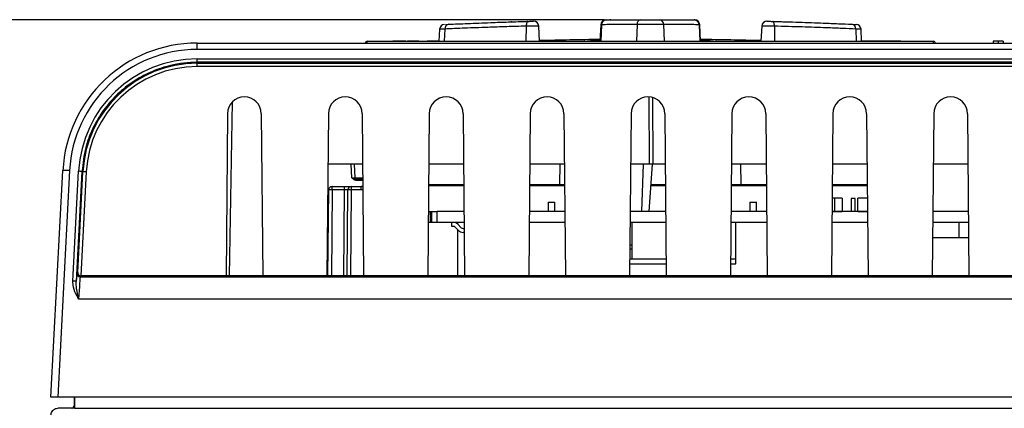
# Paper-space layout 'Sheet1' of a CAD drawing. Header units: millimetres. Extents: x -7 to 420, y -21 to 297.
# Tile 12 of 105: x 33 to 63, y 78 to 89. Entities that reach past the tile are written whole.
import ezdxf

# ---------------------------------------------------------------- set-up
doc = ezdxf.new("R2010")
doc.units = ezdxf.units.MM
doc.header["$PDSIZE"] = -1
doc.styles.add('SLDTEXTSTYLE1', font='TXT', dxfattribs={"width": 0.75})
doc.dimstyles.new('SLDDIMSTYLE2', dxfattribs={"dimtxt": 2.5, "dimasz": 3, "dimexe": 0, "dimexo": 0.0625, "dimtad": 1, "dimdec": 0, "dimlfac": 5, "dimrnd": 1e-09, "dimzin": 12, "dimdsep": 46, "dimtxsty": 'SLDTEXTSTYLE1', "dimblk1": 'CLOSED', "dimblk2": 'CLOSED', "dimsah": 1, "dimcen": 0.09, "dimadec": 0, "dimazin": 3, "dimtfac": 1, "dimtofl": 0, "dimtmove": 0, "dimatfit": 3, "dimldrblk": 'CLOSED', "dimfxl": 1, "dimfrac": 2, "dimtolj": 1, "dimtzin": 12, "dimarcsym": 0})

# ---------------------------------------------------------------- blocks, each defined once
blk = doc.blocks.new('_Closed')
at = {"color": 0, "linetype": 'ByBlock', "lineweight": -2}
for p, q in [((-1, 0.166667), (0, 0)), ((-1, 0.166667), (-1, -0.166667)), ((0, 0), (-1, -0.166667)), ((0, 0), (-1, 0))]:
    blk.add_line(p, q, dxfattribs=at)
blk = doc.blocks.new('_D_11')
at = {"color": 0, "linetype": 'Continuous', "lineweight": -2}
for p, q in [((50.744, 89.226), (21.14, 89.226)), ((21.14, 30.287), (21.14, 86.226)), ((35.497, 27.287), (21.14, 27.287))]:
    blk.add_line(p, q, dxfattribs=at)
at = {"layer": 'Defpoints', "color": 0}
for p in [(21.14, 89.226), (50.806, 89.226), (35.56, 27.287)]:
    blk.add_point(p, dxfattribs=at)
at = {"color": 0, "lineweight": -2, "xscale": 3, "yscale": 3, "zscale": 3}
for p, rotation in [((21.14, 89.226), 90.0000000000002), ((21.14, 27.287), 270.0000000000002)]:
    blk.add_blockref('_Closed', p, dxfattribs=dict(at, rotation=rotation))
at = {"color": 0, "lineweight": 18, "insert": (18.015, 58.257), "char_height": 2.5, "attachment_point": 2, "rotation": 90, "style": 'SLDTEXTSTYLE1'}
blk.add_mtext('\\A1;310', dxfattribs=at)

psp = doc.layouts.new('Sheet1')

# ---------------------------------------------------------------- linework, layer by layer
at = {"color": 7, "linetype": 'Continuous', "lineweight": 25}
for p, q in [((48.006, 89.168), (47.992, 89.168)), ((48.48, 89.182), (48.448, 89.181)), ((48.828, 88.592), (48.805, 89.045)), ((50.649, 89.084), (50.623, 88.592)), ((50.95, 89.227), (50.921, 89.227)), ((53.442, 89.226), (53.442, 89.226)), ((53.616, 88.592), (53.591, 89.084)), ((53.591, 89.084), (53.591, 89.084)), ((55.435, 89.045), (55.411, 88.592)), ((45.854, 88.949), (45.835, 88.592)), ((58.404, 88.592), (58.386, 88.949)), ((38.647, 88.348), (38.647, 88.537)), ((38.647, 88.537), (70.797, 88.537)), ((43.702, 88.592), (60.537, 88.592)), ((44.465, 88.597), (44.465, 88.592)), ((44.622, 88.597), (44.465, 88.597)), ((44.753, 88.597), (44.753, 88.592)), ((44.853, 88.597), (44.853, 88.592)), ((44.898, 88.597), (44.898, 88.592)), ((45.089, 88.597), (44.898, 88.597)), ((45.089, 88.597), (45.089, 88.592)), ((45.176, 88.597), (45.089, 88.597)), ((45.176, 88.597), (45.176, 88.592)), ((45.234, 88.597), (45.176, 88.597)), ((45.234, 88.597), (45.235, 88.592)), ((45.306, 88.597), (45.306, 88.592)), ((45.306, 88.597), (45.365, 88.597)), ((45.365, 88.597), (45.365, 88.592)), ((45.481, 88.597), (45.481, 88.592)), ((45.638, 88.597), (45.481, 88.597)), ((45.769, 88.597), (45.769, 88.592)), ((47.55, 88.595), (47.55, 88.592)), ((47.992, 88.595), (47.992, 88.592)), ((49.039, 88.592), (49.039, 88.595)), ((49.073, 88.592), (49.073, 88.595)), ((49.22, 88.592), (49.22, 88.595)), ((49.406, 88.595), (49.406, 88.592)), ((51.555, 88.595), (51.555, 88.592)), ((52.134, 88.592), (52.134, 88.595)), ((52.173, 88.595), (52.173, 88.592)), ((52.446, 88.595), (52.446, 88.592)), ((52.858, 88.592), (52.858, 88.595)), ((53.667, 88.595), (53.667, 88.592)), ((54.107, 88.592), (54.107, 88.595)), ((54.202, 88.595), (54.202, 88.592)), ((54.278, 88.592), (54.278, 88.595)), ((55.347, 88.595), (55.347, 88.592)), ((55.831, 88.595), (55.831, 88.592)), ((55.919, 88.592), (55.919, 88.595)), ((56.042, 88.592), (56.042, 88.595)), ((56.294, 88.595), (56.294, 88.592)), ((56.473, 88.595), (56.473, 88.592)), ((56.761, 88.592), (56.761, 88.595)), ((56.841, 88.592), (56.841, 88.595)), ((58.412, 88.597), (58.404, 88.597)), ((58.412, 88.597), (58.412, 88.592)), ((58.699, 88.597), (58.412, 88.597)), ((58.699, 88.592), (58.699, 88.597)), ((59.313, 88.597), (58.699, 88.597)), ((59.313, 88.597), (59.312, 88.592)), ((59.565, 88.597), (59.313, 88.597)), ((59.565, 88.597), (59.565, 88.592)), ((70.797, 88.348), (38.647, 88.348)), ((38.647, 88.071), (71.54, 88.071)), ((38.647, 87.966), (38.647, 88.071)), ((38.647, 87.938), (38.647, 87.966)), ((71.54, 87.966), (38.647, 87.966)), ((38.647, 87.938), (71.533, 87.938)), ((38.647, 87.838), (38.647, 87.938)), ((71.533, 87.838), (38.647, 87.838)), ((39.61, 81.617), (39.701, 86.796)), ((39.547, 86.439), (39.505, 81.617)), ((40.553, 86.439), (40.595, 81.617)), ((42.547, 86.439), (42.505, 81.617)), ((43.553, 86.439), (43.595, 81.617)), ((45.547, 86.439), (45.505, 81.617)), ((46.553, 86.439), (46.595, 81.617)), ((48.547, 86.439), (48.505, 81.617)), ((49.553, 86.439), (49.595, 81.617)), ((51.547, 86.439), (51.505, 81.617)), ((52.553, 86.439), (52.595, 81.617)), ((54.547, 86.439), (54.505, 81.617)), ((55.553, 86.439), (55.595, 81.617)), ((57.547, 86.439), (57.505, 81.617)), ((58.553, 86.439), (58.595, 81.617)), ((60.547, 86.439), (60.505, 81.617)), ((61.553, 86.439), (61.595, 81.617)), ((43.566, 84.937), (42.534, 84.937)), ((43.349, 84.535), (43.328, 84.937)), ((46.566, 84.937), (45.534, 84.937)), ((49.566, 84.937), (48.534, 84.937)), ((49.433, 84.332), (49.44, 84.937)), ((52.098, 84.937), (51.534, 84.937)), ((51.87, 83.532), (51.919, 84.937)), ((52.173, 84.937), (52.075, 83.532)), ((52.197, 84.937), (52.098, 84.937)), ((52.566, 84.937), (52.197, 84.937)), ((55.566, 84.937), (54.534, 84.937)), ((54.799, 84.937), (54.807, 84.332)), ((58.566, 84.937), (57.534, 84.937)), ((61.566, 84.937), (60.534, 84.937)), ((34.3, 78.017), (34.653, 84.747)), ((34.852, 84.747), (34.5, 78.017)), ((34.949, 81.465), (35.122, 84.727)), ((35.222, 84.717), (35.049, 81.454)), ((35.094, 81.722), (35.251, 84.715)), ((35.351, 84.71), (35.189, 81.617)), ((35.251, 84.715), (35.222, 84.717)), ((43.389, 84.497), (43.375, 84.497)), ((43.375, 84.458), (43.375, 84.497)), ((43.57, 84.497), (43.389, 84.497)), ((45.529, 84.332), (46.571, 84.332)), ((48.529, 84.332), (49.571, 84.332)), ((52.131, 84.332), (52.571, 84.332)), ((54.529, 84.332), (55.571, 84.332)), ((57.529, 84.332), (58.571, 84.332)), ((42.536, 81.617), (42.558, 84.178)), ((42.658, 84.178), (42.658, 84.277)), ((42.658, 84.277), (43.028, 84.277)), ((43.028, 84.178), (42.658, 84.178)), ((43.028, 84.178), (43.028, 84.277)), ((43.028, 84.277), (43.228, 84.277)), ((43.106, 81.617), (43.128, 84.178)), ((43.228, 84.277), (43.228, 84.178)), ((43.228, 84.277), (43.52, 84.277)), ((43.52, 84.178), (43.228, 84.178)), ((43.52, 84.178), (43.52, 84.277)), ((43.52, 84.277), (43.572, 84.277)), ((49.08, 83.807), (49.08, 83.532)), ((49.08, 83.807), (49.28, 83.807)), ((49.28, 83.532), (49.28, 83.807)), ((55.08, 83.807), (55.08, 83.532)), ((55.08, 83.807), (55.28, 83.807)), ((55.28, 83.532), (55.28, 83.807)), ((57.595, 83.934), (57.525, 83.934)), ((57.595, 83.934), (57.595, 83.534)), ((57.825, 83.934), (57.595, 83.934)), ((57.825, 83.934), (57.825, 83.534)), ((58.216, 83.918), (58.088, 83.918)), ((58.088, 83.918), (58.088, 83.532)), ((58.216, 83.532), (58.216, 83.918)), ((58.29, 83.534), (58.29, 83.934)), ((58.575, 83.934), (58.29, 83.934)), ((45.522, 83.532), (45.585, 83.532)), ((45.585, 83.532), (45.625, 83.532)), ((45.585, 83.207), (45.585, 83.532)), ((45.625, 83.532), (45.785, 83.532)), ((45.625, 83.207), (45.625, 83.532)), ((46.578, 83.532), (45.785, 83.532)), ((45.785, 83.207), (45.785, 83.532)), ((49.578, 83.532), (48.522, 83.532)), ((52.578, 83.532), (51.522, 83.532)), ((55.578, 83.532), (54.522, 83.532)), ((57.522, 83.534), (57.595, 83.534)), ((58.578, 83.532), (57.522, 83.532)), ((57.58, 83.534), (57.58, 83.532)), ((57.595, 83.534), (57.825, 83.534)), ((57.708, 83.532), (57.708, 83.534)), ((58.29, 83.534), (58.578, 83.534)), ((61.578, 83.532), (60.522, 83.532)), ((45.585, 83.207), (45.52, 83.207)), ((45.625, 83.207), (45.585, 83.207)), ((45.785, 83.207), (45.625, 83.207)), ((46.581, 83.207), (45.785, 83.207)), ((46.22, 83.091), (46.22, 83.207)), ((46.393, 83.16), (46.498, 83.052)), ((46.4, 83.153), (46.4, 83.207)), ((49.581, 83.207), (48.519, 83.207)), ((52.581, 83.207), (51.519, 83.207)), ((51.58, 82.127), (51.58, 83.207)), ((55.581, 83.207), (54.519, 83.207)), ((54.66, 81.977), (54.66, 83.207)), ((58.581, 83.207), (57.519, 83.207)), ((61.581, 83.207), (60.519, 83.207)), ((61.305, 82.747), (61.305, 83.207)), ((46.28, 83.091), (46.22, 83.091)), ((46.416, 82.971), (46.31, 83.079)), ((46.4, 81.617), (46.4, 82.987)), ((46.557, 83.027), (46.582, 83.027)), ((46.583, 82.911), (46.557, 82.911)), ((61.585, 82.747), (60.515, 82.747)), ((51.512, 82.427), (51.58, 82.427)), ((51.58, 82.532), (51.513, 82.532)), ((51.508, 81.977), (52.592, 81.977)), ((51.51, 82.127), (52.59, 82.127)), ((54.508, 81.977), (54.66, 81.977)), ((54.51, 82.127), (54.66, 82.127)), ((35.067, 81.696), (35.094, 81.722)), ((35.195, 81.617), (35.167, 81.591)), ((35.167, 81.591), (77.79, 81.591)), ((39.505, 81.617), (35.195, 81.617)), ((40.595, 81.617), (39.505, 81.617)), ((42.505, 81.617), (40.595, 81.617)), ((43.595, 81.617), (42.505, 81.617)), ((45.505, 81.617), (43.595, 81.617)), ((46.595, 81.617), (45.505, 81.617)), ((48.505, 81.617), (46.595, 81.617)), ((49.595, 81.617), (48.505, 81.617)), ((51.505, 81.617), (49.595, 81.617)), ((52.595, 81.617), (51.505, 81.617)), ((54.505, 81.617), (52.595, 81.617)), ((55.595, 81.617), (54.505, 81.617)), ((57.505, 81.617), (55.595, 81.617)), ((58.595, 81.617), (57.505, 81.617)), ((60.505, 81.617), (58.595, 81.617)), ((61.595, 81.617), (60.505, 81.617)), ((63.505, 81.617), (61.595, 81.617)), ((77.786, 80.927), (35.12, 80.927)), ((34.5, 78.017), (34.3, 78.017)), ((123.5, 78.017), (34.5, 78.017)), ((35, 77.787), (35, 78.017)), ((35, 77.687), (35, 78.017)), ((35, 78.017), (35, 77.687)), ((34.5, 77.687), (34.505, 77.683)), ((35, 77.687), (34.5, 77.687)), ((35, 77.687), (123, 77.687))]:
    psp.add_line(p, q, dxfattribs=at)
at = {"color": 8, "linetype": 'Continuous', "lineweight": 25}
for p, q in [((48.431, 89.04), (48.423, 88.592)), ((50.669, 89.084), (50.645, 88.592)), ((51.727, 89.09), (51.708, 88.592)), ((52.513, 89.09), (52.532, 88.592)), ((53.571, 89.084), (53.594, 88.592)), ((55.809, 89.04), (55.817, 88.592)), ((46.01, 88.954), (45.995, 88.592)), ((58.229, 88.954), (58.245, 88.592)), ((43.702, 88.537), (43.702, 88.592)), ((44.622, 88.597), (44.622, 88.592)), ((45.638, 88.597), (45.638, 88.592)), ((60.537, 88.537), (60.537, 88.592)), ((52.098, 84.937), (52.084, 86.936)), ((52.182, 86.92), (52.197, 84.937)), ((43.248, 84.537), (43.227, 84.937)), ((43.57, 84.458), (43.375, 84.458)), ((42.658, 84.178), (42.636, 81.617)), ((43.006, 81.617), (43.028, 84.178)), ((43.228, 84.178), (43.206, 81.617)), ((46.571, 84.294), (45.529, 84.294)), ((49.571, 84.294), (48.529, 84.294)), ((52.571, 84.294), (52.128, 84.294)), ((55.571, 84.294), (54.529, 84.294)), ((58.571, 84.294), (57.529, 84.294)), ((35, 77.787), (35, 77.787))]:
    psp.add_line(p, q, dxfattribs=at)
at = {"color": 7, "linetype": 'Continuous', "lineweight": 25, "flags": 128}
for points in [[(48.48, 89.182), (48.47, 89.179), (48.461, 89.171), (48.452, 89.158), (48.445, 89.141), (48.439, 89.119), (48.434, 89.095), (48.432, 89.068), (48.431, 89.04)], [(55.809, 89.04), (55.808, 89.068), (55.805, 89.095), (55.801, 89.119), (55.795, 89.141), (55.787, 89.158), (55.779, 89.171), (55.77, 89.179), (55.76, 89.182)], [(35.351, 84.71), (35.331, 84.711), (35.313, 84.712), (35.296, 84.713), (35.281, 84.714), (35.268, 84.714), (35.259, 84.715), (35.253, 84.715), (35.251, 84.715)]]:
    psp.add_lwpolyline(points, dxfattribs=at)
at = {"color": 7, "linetype": 'Continuous', "lineweight": 25}
for centre, radius, start, end in [((46.004, 88.941), 0.15, 92.6495, 176.6007), ((46.145, 88.963), 0.135, 98.6796, 183.6844), ((48.655, 89.037), 0.15, 3.1897, 91.504), ((50.799, 89.076), 0.15, 90.5663, 176.7191), ((50.813, 89.082), 0.144, 92.652, 179.3151), ((51.858, 89.102), 0.132, 99.9079, 185.2449), ((52.381, 89.102), 0.132, 354.7551, 80.0921), ((53.427, 89.082), 0.144, 0.6849, 87.348), ((53.441, 89.076), 0.15, 3.0881, 89.4276), ((55.585, 89.037), 0.15, 88.4994, 177.1113), ((58.095, 88.963), 0.135, 356.3156, 81.3204), ((58.236, 88.941), 0.15, 3.2843, 87.3505), ((38.647, 84.537), 4, 90, 177), ((43.702, 88.532), 0.06, 90, 175.2817), ((52.12, -43.708), 132.36, 90.64666, 91.42538), ((50.186, 88.558), 0.04, 90.8375, 121.4317), ((52.12, -43.708), 132.32, 90.64777, 90.8115), ((52.12, -43.708), 132.36, 88.57462, 89.35334), ((52.12, -43.708), 132.32, 89.1885, 89.35223), ((54.053, 88.558), 0.04, 58.5683, 89.1625), ((60.537, 88.532), 0.06, 4.7183, 90), ((38.647, 84.548), 3.8, 90, 177), ((38.647, 84.541), 3.53, 90, 176.9738), ((38.647, 84.537), 3.401, 90, 177), ((38.647, 84.537), 3.301, 90, 177), ((40.05, 86.435), 0.503, 0.5, 179.5), ((43.05, 86.435), 0.503, 0.5, 179.5), ((46.05, 86.435), 0.503, 0.5, 179.5), ((49.05, 86.435), 0.503, 0.5, 179.5), ((52.05, 86.435), 0.503, 0.5, 179.5), ((55.05, 86.435), 0.503, 0.5, 179.5), ((58.05, 86.435), 0.503, 0.5, 179.5), ((61.05, 86.435), 0.503, 0.5, 179.5), ((34.753, 83.79), 0.962, 84.0422, 95.9578), ((35.121, 84.233), 0.495, 78.1899, 89.8434), ((43.389, 84.537), 0.04, 183, 270), ((42.658, 84.177), 0.1, 90, 179.5), ((42.608, 81.295), 2.884, 89.0066, 90.9934), ((43.228, 84.177), 0.1, 90, 179.5), ((43.178, 81.295), 2.884, 89.0066, 90.9934), ((43.52, 83.877), 0.4, 82.5885, 90), ((46.28, 83.049), 0.158, 44.4832, 90.0876), ((46.28, 83.049), 0.042, 44.7251, 90.3296), ((46.557, 83.109), 0.198, 224.3256, 269.9301), ((46.557, 83.109), 0.082, 224.2267, 269.8312), ((35.167, 81.691), 0.1, 177.0004, 269.9979), ((34.948, 80.971), 0.494, 78.1866, 89.8459)]:
    psp.add_arc(centre, radius, start, end, dxfattribs=at)
at = {"color": 8, "linetype": 'Continuous', "lineweight": 25}
for centre, radius, start, end in [((49.057, 88.576), 1.189, 0.7771, 1.1013), ((54.692, 88.584), 0.698, 178.7593, 179.3116), ((43.52, 83.878), 0.3, 79.9505, 90)]:
    psp.add_arc(centre, radius, start, end, dxfattribs=at)
at = {"color": 7, "linetype": 'Continuous', "lineweight": 25}
for centre, major_axis, ratio, start_param, end_param in [((43.248, 84.537), (0.1, -0.002), 0.003467, 4.7131, 6.28344), ((43.028, 84.177), (0.1, 0.001), 0.008724, 6.283033, 7.853753), ((35.025, 80.896), (0.042, 0.8), 0.008715, 0.009183, 0.79842), ((35.194, 81.716), (0.091, -0.0419), 0.987402, 3.525585, 5.087655), ((35.125, 80.891), (0.042, 0.7), 0.009952, 0.009323, 1.519033), ((35.195, 81.717), (0.0725, 0.0688), 0.99992, 3.892124, 3.953131), ((33.9, 77.587), (0.633, 0.095), 0.048886, 0.314585, 0.315535), ((34.9, 77.787), (-0.0707, 0.0707), 0.999924, 2.356233, 3.926953)]:
    psp.add_ellipse(centre, major_axis=major_axis, ratio=ratio, start_param=start_param, end_param=end_param, dxfattribs=at)
at = {"color": 8, "linetype": 'Continuous', "lineweight": 25}
for centre, major_axis, ratio, start_param, end_param in [((43.949, 84.537), (0.601, 0.002), 0.003476, 3.141763, 4.027406), ((34.904, 77.783), (0.0707, -0.0707), 0.999772, 5.794642, 6.78434)]:
    psp.add_ellipse(centre, major_axis=major_axis, ratio=ratio, start_param=start_param, end_param=end_param, dxfattribs=at)
at = {"color": 7, "linetype": 'Continuous', "lineweight": 25}
for points, knots in [([(48.431, 89.04), (48.235, 89.035), (47.839, 89.024), (47.221, 89.003), (46.58, 88.979), (46.202, 88.963), (46.01, 88.954)], [0, 0, 0, 0, 0.206794, 0.416612, 0.704135, 1, 1, 1, 1]), ([(46.032, 89.092), (46.035, 89.092), (46.048, 89.093), (46.092, 89.095), (46.125, 89.096)], [0, 0, 0, 0, 0.253964, 1, 1, 1, 1]), ([(46.125, 89.096), (46.305, 89.104), (46.673, 89.121), (47.293, 89.145), (47.902, 89.166), (48.286, 89.177), (48.48, 89.182)], [0, 0, 0, 0, 0.287488, 0.583318, 0.790148, 1, 1, 1, 1]), ([(47.992, 89.168), (47.989, 89.168), (47.986, 89.168), (47.987, 89.168), (47.988, 89.168), (47.99, 89.168), (47.993, 89.168), (47.997, 89.168), (48.001, 89.167), (48.002, 89.167)], [0, 0, 0, 0, 0.810201, 0.879877, 0.906073, 0.916617, 0.930637, 0.973832, 1, 1, 1, 1]), ([(48.48, 89.182), (48.494, 89.183), (48.521, 89.183), (48.564, 89.185), (48.603, 89.186), (48.632, 89.186), (48.649, 89.187), (48.649, 89.187), (48.65, 89.187)], [0, 0, 0, 0, 0.17446, 0.348925, 0.523341, 0.697662, 0.871855, 1, 1, 1, 1]), ([(51.727, 89.09), (51.516, 89.089), (51.086, 89.088), (50.81, 89.085), (50.669, 89.084)], [0, 0, 0, 0, 0.491402, 1, 1, 1, 1]), ([(50.799, 89.226), (50.798, 89.226), (50.797, 89.226), (50.802, 89.226), (50.806, 89.226)], [0, 0, 0, 0, 0.2948626, 1, 1, 1, 1]), ([(50.806, 89.226), (50.938, 89.227), (51.206, 89.23), (51.624, 89.231), (51.836, 89.232)], [0, 0, 0, 0, 0.49139, 1, 1, 1, 1]), ([(52.513, 89.09), (52.475, 89.09), (52.392, 89.09), (52.226, 89.09), (52.043, 89.09), (51.865, 89.09), (51.773, 89.09), (51.727, 89.09)], [0, 0, 0, 0, 0.173099, 0.379832, 0.586561, 0.79328, 1, 1, 1, 1]), ([(51.836, 89.232), (51.869, 89.232), (51.935, 89.232), (52.064, 89.232), (52.197, 89.232), (52.317, 89.232), (52.377, 89.232), (52.404, 89.232)], [0, 0, 0, 0, 0.206681, 0.413422, 0.620192, 0.82694, 1, 1, 1, 1]), ([(52.404, 89.232), (52.609, 89.231), (53.027, 89.23), (53.296, 89.227), (53.433, 89.226)], [0, 0, 0, 0, 0.491397, 1, 1, 1, 1]), ([(53.571, 89.084), (53.435, 89.085), (53.16, 89.088), (52.731, 89.089), (52.513, 89.09)], [0, 0, 0, 0, 0.4914, 1, 1, 1, 1]), ([(53.431, 89.226), (53.43, 89.226), (53.427, 89.226), (53.422, 89.226), (53.42, 89.226)], [0, 0, 0, 0, 0.59474, 1, 1, 1, 1]), ([(53.433, 89.226), (53.438, 89.226), (53.444, 89.226), (53.442, 89.226), (53.442, 89.226)], [0, 0, 0, 0, 0.888813, 1, 1, 1, 1]), ([(55.59, 89.187), (55.589, 89.187), (55.587, 89.187), (55.597, 89.187), (55.619, 89.186), (55.653, 89.185), (55.693, 89.184), (55.731, 89.183), (55.752, 89.182), (55.76, 89.182)], [0, 0, 0, 0, 0.023782, 0.198642, 0.373556, 0.548574, 0.723713, 0.898939, 1, 1, 1, 1]), ([(55.76, 89.182), (56.024, 89.175), (56.56, 89.159), (57.206, 89.135), (57.728, 89.114), (57.985, 89.102), (58.115, 89.096)], [0, 0, 0, 0, 0.287635, 0.583597, 0.790285, 1, 1, 1, 1]), ([(55.787, 89.181), (55.828, 89.18), (55.972, 89.176), (56.121, 89.172), (56.226, 89.169), (56.231, 89.168), (56.232, 89.168)], [0, 0, 0, 0, 0.1618344, 0.5586719, 0.9554306, 1, 1, 1, 1]), ([(58.229, 88.954), (58.098, 88.96), (57.834, 88.972), (57.303, 88.993), (56.639, 89.016), (56.088, 89.032), (55.809, 89.04)], [0, 0, 0, 0, 0.206724, 0.416475, 0.704068, 1, 1, 1, 1]), ([(56.253, 89.168), (56.253, 89.168), (56.253, 89.168), (56.25, 89.168), (56.248, 89.168)], [0, 0, 0, 0, 0.304648, 1, 1, 1, 1]), ([(58.115, 89.096), (58.155, 89.095), (58.229, 89.091), (58.236, 89.091), (58.239, 89.091)], [0, 0, 0, 0, 0.530414, 1, 1, 1, 1]), ([(44.753, 88.597), (44.741, 88.597), (44.718, 88.597), (44.674, 88.597), (44.642, 88.597), (44.622, 88.597)], [0, 0, 0, 0, 0.275221, 0.549845, 1, 1, 1, 1]), ([(44.853, 88.597), (44.851, 88.597), (44.848, 88.597), (44.818, 88.597), (44.787, 88.597), (44.764, 88.597), (44.753, 88.597)], [0, 0, 0, 0, 0.364205, 0.62996, 0.838304, 1, 1, 1, 1]), ([(45.769, 88.597), (45.757, 88.597), (45.734, 88.597), (45.69, 88.597), (45.658, 88.597), (45.638, 88.597)], [0, 0, 0, 0, 0.275221, 0.549845, 1, 1, 1, 1]), ([(45.836, 88.597), (45.834, 88.597), (45.825, 88.597), (45.803, 88.597), (45.779, 88.597), (45.769, 88.597)], [0, 0, 0, 0, 0.130083, 0.619874, 1, 1, 1, 1]), ([(50.186, 88.598), (50.186, 88.598), (50.187, 88.598), (50.194, 88.598), (50.208, 88.599), (50.226, 88.599), (50.239, 88.599), (50.246, 88.599)], [0, 0, 0, 0, 0.1412404, 0.3553845, 0.5699238, 0.7849638, 1, 1, 1, 1]), ([(53.994, 88.599), (53.998, 88.599), (54.009, 88.599), (54.026, 88.599), (54.042, 88.598), (54.052, 88.598), (54.053, 88.598), (54.054, 88.598)], [0, 0, 0, 0, 0.1424679, 0.3567087, 0.5709637, 0.7854716, 1, 1, 1, 1]), ([(62.316, 88.597), (62.316, 88.587), (62.316, 88.567), (62.316, 88.547), (62.316, 88.537)], [0, 0, 0, 0, 0.500024, 1, 1, 1, 1]), ([(62.464, 88.597), (62.445, 88.597), (62.408, 88.597), (62.364, 88.597), (62.332, 88.597), (62.32, 88.597), (62.317, 88.597), (62.316, 88.597)], [0, 0, 0, 0, 0.247443, 0.467718, 0.668679, 0.936702, 1, 1, 1, 1]), ([(62.464, 88.597), (62.464, 88.591), (62.464, 88.579), (62.464, 88.559), (62.464, 88.545), (62.464, 88.537)], [0, 0, 0, 0, 0.300005, 0.60001, 1, 1, 1, 1]), ([(62.616, 88.597), (62.614, 88.597), (62.611, 88.597), (62.578, 88.597), (62.537, 88.597), (62.496, 88.597), (62.473, 88.597), (62.464, 88.597)], [0, 0, 0, 0, 0.278797, 0.50563, 0.73261, 0.899446, 1, 1, 1, 1]), ([(62.616, 88.597), (62.616, 88.591), (62.616, 88.579), (62.616, 88.559), (62.616, 88.545), (62.616, 88.537)], [0, 0, 0, 0, 0.300005, 0.60001, 1, 1, 1, 1]), ([(38.647, 87.966), (38.581, 87.965), (38.245, 87.958), (37.72, 87.862), (37.111, 87.62), (36.614, 87.319), (36.177, 86.938), (35.808, 86.491), (35.523, 85.986), (35.299, 85.394), (35.249, 84.959), (35.222, 84.717)], [0, 0, 0, 0, 0.038456, 0.193287, 0.304276, 0.415264, 0.526268, 0.637272, 0.748425, 0.859578, 1, 1, 1, 1]), ([(43.248, 84.537), (43.249, 84.537), (43.255, 84.535), (43.277, 84.527), (43.311, 84.515), (43.344, 84.501), (43.366, 84.498), (43.375, 84.497)], [0, 0, 0, 0, 0.00661, 0.145927, 0.500923, 0.799355, 1, 1, 1, 1]), ([(43.375, 84.458), (43.361, 84.459), (43.331, 84.463), (43.292, 84.489), (43.267, 84.516), (43.252, 84.532), (43.249, 84.537), (43.248, 84.537)], [0, 0, 0, 0, 0.265263, 0.580722, 0.884652, 0.99479, 1, 1, 1, 1]), ([(35.12, 80.927), (35.12, 80.928), (35.105, 80.958), (35.046, 81.073), (34.963, 81.248), (34.953, 81.405), (34.949, 81.465)], [0, 0, 0, 0, 0.0038477, 0.1764874, 0.6840658, 1, 1, 1, 1]), ([(35.12, 80.927), (35.12, 80.928), (35.119, 80.933), (35.112, 80.967), (35.089, 81.094), (35.053, 81.265), (35.05, 81.405), (35.049, 81.454)], [0, 0, 0, 0, 0.0043444, 0.0288371, 0.1899473, 0.7113577, 1, 1, 1, 1]), ([(34.3, 77.487), (34.301, 77.502), (34.304, 77.54), (34.328, 77.596), (34.373, 77.647), (34.433, 77.681), (34.478, 77.685), (34.5, 77.687)], [0, 0, 0, 0, 0.144305, 0.359013, 0.573764, 0.786799, 1, 1, 1, 1])]:
    psp.add_open_spline(points, degree=3, knots=knots, dxfattribs=at)
at = {"color": 8, "linetype": 'Continuous', "lineweight": 25}
for points, knots in [([(48.802, 89.045), (48.801, 89.045), (48.8, 89.045), (48.763, 89.044), (48.699, 89.043), (48.615, 89.042), (48.521, 89.041), (48.461, 89.041), (48.431, 89.04)], [0, 0, 0, 0, 0.126716, 0.301392, 0.476088, 0.650774, 0.825412, 1, 1, 1, 1]), ([(50.669, 89.084), (50.66, 89.084), (50.648, 89.084), (50.652, 89.084), (50.653, 89.084)], [0, 0, 0, 0, 0.7005246, 1, 1, 1, 1]), ([(53.589, 89.084), (53.589, 89.084), (53.594, 89.084), (53.582, 89.084), (53.571, 89.084)], [0, 0, 0, 0, 0.123416, 1, 1, 1, 1]), ([(55.809, 89.04), (55.792, 89.04), (55.745, 89.041), (55.663, 89.042), (55.575, 89.043), (55.5, 89.044), (55.453, 89.045), (55.431, 89.045), (55.436, 89.045), (55.437, 89.045)], [0, 0, 0, 0, 0.1006845, 0.2752746, 0.4498537, 0.6244212, 0.7989955, 0.9735855, 1, 1, 1, 1]), ([(46.01, 88.954), (45.975, 88.953), (45.894, 88.95), (45.843, 88.948), (45.857, 88.949), (45.859, 88.949)], [0, 0, 0, 0, 0.399065, 0.932522, 1, 1, 1, 1]), ([(58.381, 88.949), (58.377, 88.949), (58.368, 88.949), (58.278, 88.953), (58.229, 88.954)], [0, 0, 0, 0, 0.466274, 1, 1, 1, 1])]:
    psp.add_open_spline(points, degree=3, knots=knots, dxfattribs=at)

# ---------------------------------------------------------------- dimensions: what is measured, and where the dimension line sits
at = {"color": 7, "linetype": 'Continuous', "lineweight": 18}
dim = psp.add_linear_dim(base=(21.14, 89.226), p1=(35.56, 27.287), p2=(50.806, 89.226), angle=90, dimstyle='SLDDIMSTYLE2', dxfattribs=at)
dim.commit()
dim.dimension.update_dxf_attribs({"geometry": '_D_11', "text_midpoint": (21.14, 58.257), "dimtype": 160})

doc.saveas('drawing.dxf')
